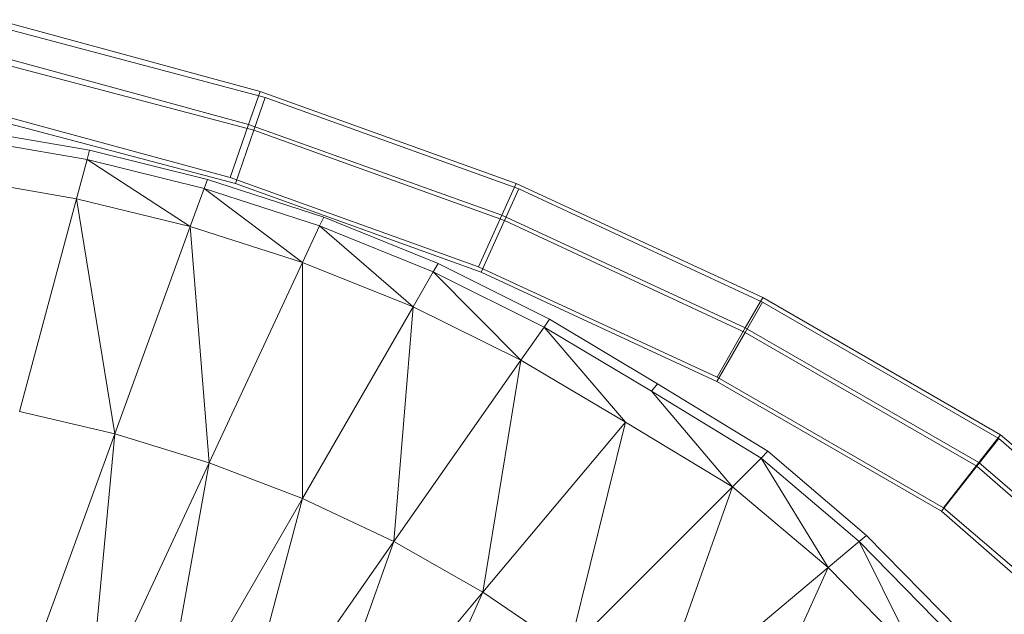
# Model space of a CAD drawing. Header units: metres. Extents: x 391.1 to 427.5, y 12.8 to 28.4.
# Tile 133 of 203: x 407.9232 to 408.0435, y 26.5595 to 26.6321. Entities that reach past the tile are written whole.
import ezdxf

# ---------------------------------------------------------------- set-up
doc = ezdxf.new("R2010")
doc.units = ezdxf.units.M
doc.layers.add('A-DETL-____-MBND', color=7, linetype='Continuous', lineweight=18)

# ---------------------------------------------------------------- blocks, each defined once
blk = doc.blocks.new('Family - Inodor PA-152192-02_FON_P0A')
at = {"layer": 'A-DETL-____-MBND', "color": 253, "true_color": 0xaaaaaa}
for p, q in [((0.57561, 0.3706), (0.54336, 0.3794)), ((0.57561, 0.3706), (0.54336, 0.3794)), ((0.5443, 0.37834), (0.57625, 0.3699)), ((0.5443, 0.37834), (0.57625, 0.3699)), ((0.57421, 0.36659), (0.54235, 0.37527)), ((0.57421, 0.36659), (0.54235, 0.37527)), ((0.5433, 0.37421), (0.57486, 0.36588)), ((0.5433, 0.37421), (0.57486, 0.36588)), ((0.57421, 0.36659), (0.57561, 0.3706)), ((0.57561, 0.3706), (0.57421, 0.36659)), ((0.57486, 0.36588), (0.57625, 0.3699)), ((0.57625, 0.3699), (0.57486, 0.36588)), ((0.60692, 0.35938), (0.57561, 0.3706)), ((0.60692, 0.35938), (0.57561, 0.3706)), ((0.57625, 0.3699), (0.60725, 0.35872)), ((0.57625, 0.3699), (0.60725, 0.35872)), ((0.57194, 0.36009), (0.54073, 0.3686)), ((0.57194, 0.36009), (0.54073, 0.3686)), ((0.57262, 0.35938), (0.54169, 0.36754)), ((0.57262, 0.35938), (0.54169, 0.36754)), ((0.57262, 0.35938), (0.54169, 0.36754)), ((0.54169, 0.36754), (0.57262, 0.35938)), ((0.54023, 0.36596), (0.55477, 0.36344)), ((0.57194, 0.36009), (0.57421, 0.36659)), ((0.57421, 0.36659), (0.57194, 0.36009)), ((0.60515, 0.3555), (0.57421, 0.36659)), ((0.60515, 0.3555), (0.57421, 0.36659)), ((0.55446, 0.36229), (0.54002, 0.36479)), ((0.57262, 0.35938), (0.57486, 0.36588)), ((0.57486, 0.36588), (0.57262, 0.35938)), ((0.57486, 0.36588), (0.60549, 0.35484)), ((0.57486, 0.36588), (0.60549, 0.35484)), ((0.55477, 0.36344), (0.55446, 0.36229)), ((0.55477, 0.36344), (0.56917, 0.35988)), ((0.55446, 0.36229), (0.55318, 0.35751)), ((0.56877, 0.35877), (0.55446, 0.36229)), ((0.56708, 0.35412), (0.55446, 0.36229)), ((0.55318, 0.35751), (0.53917, 0.35992)), ((0.6023, 0.34921), (0.57194, 0.36009)), ((0.6023, 0.34921), (0.57194, 0.36009)), ((0.56877, 0.35877), (0.56708, 0.35412)), ((0.56917, 0.35988), (0.56877, 0.35877)), ((0.58289, 0.3542), (0.56877, 0.35877)), ((0.5808, 0.34971), (0.56877, 0.35877)), ((0.56917, 0.35988), (0.5834, 0.35527)), ((0.60263, 0.34856), (0.57262, 0.35938)), ((0.60263, 0.34856), (0.57262, 0.35938)), ((0.60263, 0.34856), (0.57262, 0.35938)), ((0.57262, 0.35938), (0.60263, 0.34856)), ((0.60515, 0.3555), (0.60692, 0.35938)), ((0.60692, 0.35938), (0.60515, 0.3555)), ((0.60549, 0.35484), (0.60725, 0.35872)), ((0.60725, 0.35872), (0.60549, 0.35484)), ((0.63706, 0.34544), (0.60692, 0.35938)), ((0.63706, 0.34544), (0.60692, 0.35938)), ((0.60725, 0.35872), (0.63705, 0.34489)), ((0.60725, 0.35872), (0.63705, 0.34489)), ((0.55318, 0.35751), (0.54621, 0.3315)), ((0.56708, 0.35412), (0.55318, 0.35751)), ((0.55786, 0.32879), (0.55318, 0.35751)), ((0.5834, 0.35527), (0.58289, 0.3542)), ((0.5834, 0.35527), (0.59737, 0.3496)), ((0.6023, 0.34921), (0.60515, 0.3555)), ((0.60515, 0.3555), (0.6023, 0.34921)), ((0.63493, 0.34172), (0.60515, 0.3555)), ((0.63493, 0.34172), (0.60515, 0.3555)), ((0.56708, 0.35412), (0.55786, 0.32879)), ((0.5808, 0.34971), (0.56708, 0.35412)), ((0.5694, 0.32526), (0.56708, 0.35412)), ((0.58289, 0.3542), (0.5808, 0.34971)), ((0.59678, 0.34858), (0.58289, 0.3542)), ((0.58289, 0.3542), (0.59431, 0.34429)), ((0.60263, 0.34856), (0.60549, 0.35484)), ((0.60549, 0.35484), (0.60263, 0.34856)), ((0.60549, 0.35484), (0.63492, 0.34118)), ((0.60549, 0.35484), (0.63492, 0.34118)), ((0.5808, 0.34971), (0.5694, 0.32526)), ((0.58079, 0.32087), (0.5808, 0.34971)), ((0.59431, 0.34429), (0.5808, 0.34971)), ((0.59737, 0.3496), (0.59678, 0.34858)), ((0.59737, 0.3496), (0.61101, 0.34281)), ((0.63148, 0.33571), (0.6023, 0.34921)), ((0.63148, 0.33571), (0.6023, 0.34921)), ((0.59678, 0.34858), (0.59431, 0.34429)), ((0.61033, 0.34184), (0.59678, 0.34858)), ((0.59678, 0.34858), (0.60749, 0.33779)), ((0.63146, 0.33517), (0.60263, 0.34856)), ((0.63146, 0.33517), (0.60263, 0.34856)), ((0.63146, 0.33517), (0.60263, 0.34856)), ((0.60263, 0.34856), (0.63146, 0.33517)), ((0.59431, 0.34429), (0.58079, 0.32087)), ((0.59196, 0.31561), (0.59431, 0.34429)), ((0.60749, 0.33779), (0.59431, 0.34429)), ((0.63492, 0.34118), (0.63705, 0.34489)), ((0.63705, 0.34489), (0.63492, 0.34118)), ((0.63493, 0.34172), (0.63706, 0.34544)), ((0.63706, 0.34544), (0.63493, 0.34172)), ((0.63705, 0.34489), (0.66592, 0.32822)), ((0.63705, 0.34489), (0.66592, 0.32822)), ((0.66612, 0.32867), (0.63706, 0.34544)), ((0.66612, 0.32867), (0.63706, 0.34544)), ((0.61101, 0.34281), (0.61033, 0.34184)), ((0.61101, 0.34281), (0.62421, 0.33489)), ((0.61033, 0.34184), (0.60749, 0.33779)), ((0.62345, 0.33399), (0.61033, 0.34184)), ((0.61033, 0.34184), (0.62027, 0.3302)), ((0.63146, 0.33517), (0.63492, 0.34118)), ((0.63492, 0.34118), (0.63146, 0.33517)), ((0.63148, 0.33571), (0.63493, 0.34172)), ((0.63493, 0.34172), (0.63148, 0.33571)), ((0.63492, 0.34118), (0.66324, 0.32483)), ((0.63492, 0.34118), (0.66324, 0.32483)), ((0.66346, 0.32527), (0.63493, 0.34172)), ((0.66346, 0.32527), (0.63493, 0.34172)), ((0.60749, 0.33779), (0.59196, 0.31561)), ((0.60285, 0.30944), (0.60749, 0.33779)), ((0.62027, 0.3302), (0.60749, 0.33779)), ((0.62421, 0.33489), (0.62345, 0.33399)), ((0.62421, 0.33489), (0.6377, 0.32667)), ((0.6589, 0.31933), (0.63146, 0.33517)), ((0.6589, 0.31933), (0.63146, 0.33517)), ((0.6589, 0.31933), (0.63146, 0.33517)), ((0.63146, 0.33517), (0.6589, 0.31933)), ((0.65915, 0.31975), (0.63148, 0.33571)), ((0.65915, 0.31975), (0.63148, 0.33571)), ((0.63687, 0.32583), (0.62345, 0.33399)), ((0.62345, 0.33399), (0.63337, 0.32233)), ((0.55786, 0.32879), (0.54621, 0.3315)), ((0.62027, 0.3302), (0.60285, 0.30944)), ((0.61336, 0.30232), (0.62027, 0.3302)), ((0.63337, 0.32233), (0.62027, 0.3302)), ((0.55786, 0.32879), (0.54583, 0.29575)), ((0.55451, 0.29333), (0.55786, 0.32879)), ((0.5694, 0.32526), (0.55786, 0.32879)), ((0.66346, 0.32527), (0.66612, 0.32867)), ((0.66612, 0.32867), (0.66346, 0.32527)), ((0.6774, 0.31904), (0.66612, 0.32867)), ((0.6774, 0.31904), (0.66612, 0.32867)), ((0.66324, 0.32483), (0.66592, 0.32822)), ((0.66592, 0.32822), (0.66324, 0.32483)), ((0.66592, 0.32822), (0.67764, 0.318)), ((0.66592, 0.32822), (0.67764, 0.318)), ((0.6377, 0.32667), (0.63687, 0.32583)), ((0.6377, 0.32667), (0.64975, 0.31638)), ((0.5694, 0.32526), (0.55451, 0.29333)), ((0.56314, 0.29031), (0.5694, 0.32526)), ((0.58079, 0.32087), (0.5694, 0.32526)), ((0.63687, 0.32583), (0.63337, 0.32233)), ((0.64884, 0.31562), (0.63687, 0.32583)), ((0.63687, 0.32583), (0.64505, 0.31244)), ((0.65915, 0.31975), (0.66346, 0.32527)), ((0.66346, 0.32527), (0.65915, 0.31975)), ((0.67427, 0.31603), (0.66346, 0.32527)), ((0.67427, 0.31603), (0.66346, 0.32527)), ((0.6589, 0.31933), (0.66324, 0.32483)), ((0.66324, 0.32483), (0.6589, 0.31933)), ((0.66324, 0.32483), (0.67448, 0.31502)), ((0.66324, 0.32483), (0.67448, 0.31502)), ((0.63337, 0.32233), (0.61336, 0.30232)), ((0.62337, 0.29424), (0.63337, 0.32233)), ((0.64505, 0.31244), (0.63337, 0.32233)), ((0.58079, 0.32087), (0.56314, 0.29031)), ((0.57169, 0.28666), (0.58079, 0.32087)), ((0.59196, 0.31561), (0.58079, 0.32087)), ((0.66938, 0.31019), (0.6589, 0.31933)), ((0.66938, 0.31019), (0.6589, 0.31933)), ((0.66938, 0.31019), (0.6589, 0.31933)), ((0.6589, 0.31933), (0.66938, 0.31019)), ((0.6692, 0.31117), (0.65915, 0.31975)), ((0.6692, 0.31117), (0.65915, 0.31975)), ((0.59196, 0.31561), (0.57169, 0.28666)), ((0.5801, 0.28232), (0.59196, 0.31561)), ((0.60285, 0.30944), (0.59196, 0.31561)), ((0.64884, 0.31562), (0.64505, 0.31244)), ((0.64975, 0.31638), (0.64884, 0.31562)), ((0.65998, 0.30427), (0.64884, 0.31562)), ((0.64884, 0.31562), (0.65593, 0.30143)), ((0.64975, 0.31638), (0.66095, 0.30494)), ((0.64505, 0.31244), (0.62337, 0.29424)), ((0.63275, 0.2852), (0.64505, 0.31244)), ((0.65593, 0.30143), (0.64505, 0.31244)), ((0.60285, 0.30944), (0.5801, 0.28232)), ((0.58831, 0.27727), (0.60285, 0.30944)), ((0.61336, 0.30232), (0.60285, 0.30944))]:
    blk.add_line(p, q, dxfattribs=at)
blk = doc.blocks.new('LONDR55-XX_ZZ-ARQ-CAA-M3D-Londres55_ifc-1-02_FON_P0A')
at = {"layer": 'A-DETL-____-MBND', "color": 253, "lineweight": 18, "true_color": 0xaaaaaa}
blk.add_blockref('Family - Inodor PA-152192-02_FON_P0A', (407.37693, 26.25274), dxfattribs=at)

msp = doc.modelspace()

# ---------------------------------------------------------------- block references
at = {"lineweight": 5}
msp.add_blockref('LONDR55-XX_ZZ-ARQ-CAA-M3D-Londres55_ifc-1-02_FON_P0A', (0, 0), dxfattribs=at)

doc.saveas('drawing.dxf')
